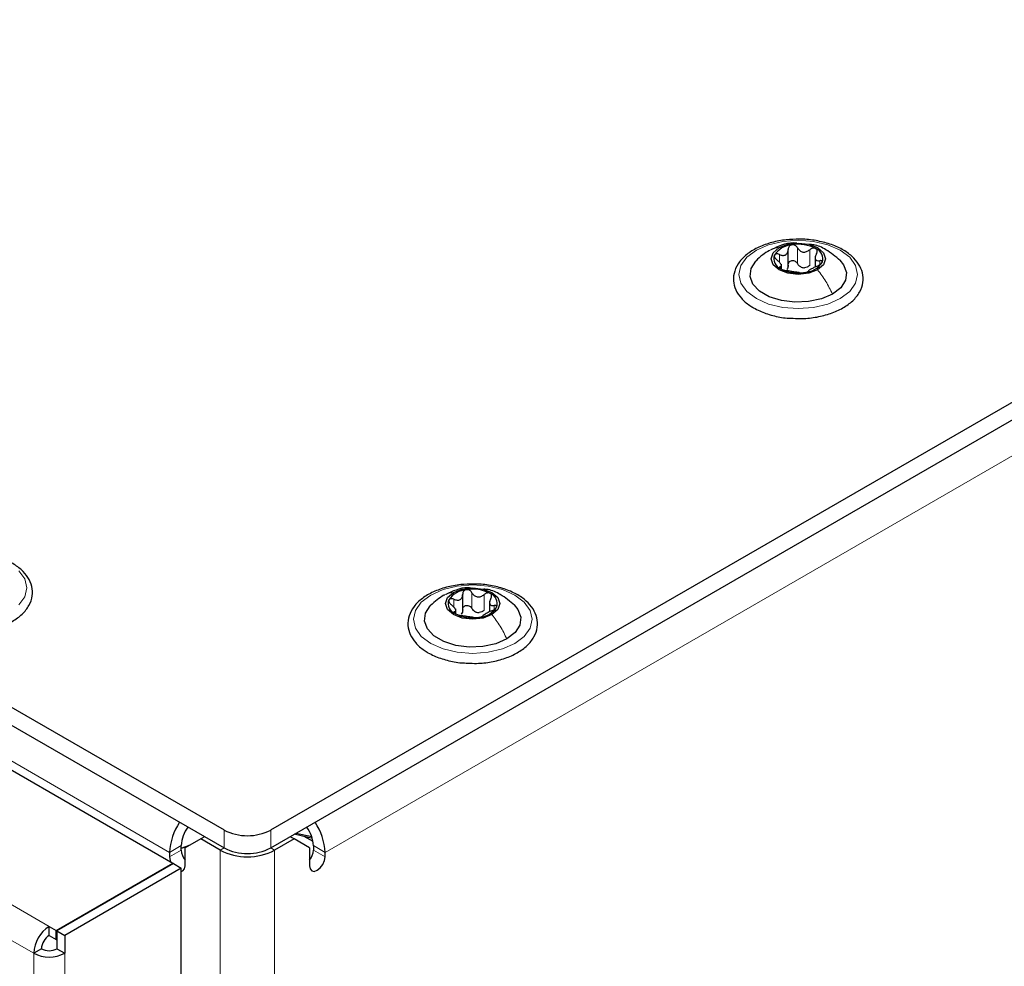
# Paper-space layout 'Blatt4' of a CAD drawing. Header units: millimetres. Extents: x 5 to 418, y 2 to 292.
# Tile 82 of 118: x 142 to 157, y 217 to 231. Entities that reach past the tile are written whole.
import ezdxf

# ---------------------------------------------------------------- set-up
doc = ezdxf.new("R2010")
doc.units = ezdxf.units.MM

psp = doc.layouts.new('Blatt4')

# ---------------------------------------------------------------- linework, layer by layer
at = {"color": 7, "linetype": 'Continuous', "lineweight": 25}
for p, q in [((87.494, 252.087), (145.241, 218.75)), ((87.494, 251.815), (145.241, 218.478)), ((88.154, 250.753), (144.463, 218.247)), ((145.948, 218.75), (165.087, 229.799)), ((145.948, 218.478), (165.087, 229.527)), ((153.798, 227.295), (153.798, 227.559)), ((154.207, 227.455), (154.207, 227.292)), ((153.694, 227.267), (153.694, 227.335)), ((148.86, 222.064), (148.86, 222.327)), ((149.269, 222.223), (149.269, 222.06)), ((148.756, 222.035), (148.756, 222.103)), ((144.946, 218.648), (144.888, 218.614)), ((146.302, 218.614), (146.243, 218.648)), ((146.58, 218.62), (146.305, 218.684)), ((146.335, 218.701), (146.571, 218.65)), ((146.591, 218.575), (146.454, 218.653)), ((144.593, 218.444), (144.593, 218.512)), ((144.888, 218.614), (144.652, 218.478)), ((144.652, 218.206), (144.652, 218.478)), ((145.182, 218.444), (144.888, 218.614)), ((146.302, 218.614), (146.007, 218.444)), ((146.537, 218.478), (146.302, 218.614)), ((146.537, 218.478), (146.537, 218.206)), ((146.596, 218.512), (146.596, 218.444)), ((144.416, 218.41), (144.416, 218.342)), ((146.773, 218.342), (146.773, 218.41)), ((142.695, 217.226), (144.463, 218.247)), ((144.475, 218.24), (142.707, 217.219)), ((144.463, 218.233), (144.463, 218.247)), ((144.475, 218.24), (144.593, 218.172)), ((144.593, 218.172), (142.825, 217.151)), ((144.593, 201.16), (144.593, 218.172)), ((142.589, 217.151), (142.589, 217.287)), ((142.589, 217.287), (142.695, 217.226)), ((142.589, 217.151), (142.695, 217.09)), ((142.695, 217.09), (142.695, 217.226)), ((142.707, 217.219), (142.825, 217.151)), ((142.707, 217.219), (142.707, 216.947)), ((142.825, 217.151), (142.825, 216.879)), ((142.695, 217.09), (142.707, 217.097)), ((142.472, 216.947), (142.354, 216.879)), ((142.707, 216.947), (142.825, 216.879))]:
    psp.add_line(p, q, dxfattribs=at)
at = {"color": 7, "linetype": 'Continuous', "lineweight": 18}
for p, q in [((144.416, 218.41), (88.201, 250.862)), ((86.492, 249.671), (142.589, 217.287)), ((86.257, 249.263), (142.354, 216.879)), ((165.382, 229.152), (146.773, 218.41)), ((153.663, 227.366), (153.663, 227.483)), ((153.939, 227.344), (153.939, 227.582)), ((154.123, 227.316), (154.123, 227.554)), ((153.674, 227.272), (153.674, 227.295)), ((154.276, 227.326), (154.276, 227.388)), ((148.725, 222.134), (148.725, 222.251)), ((149.001, 222.112), (149.001, 222.35)), ((149.185, 222.084), (149.185, 222.322)), ((148.736, 222.04), (148.736, 222.063)), ((149.338, 222.094), (149.338, 222.156)), ((145.241, 218.478), (145.241, 218.75)), ((145.948, 218.75), (145.948, 218.478)), ((144.593, 218.512), (144.416, 218.41)), ((145.241, 218.478), (145.182, 218.444)), ((145.948, 218.478), (146.007, 218.444)), ((146.596, 218.512), (146.773, 218.41)), ((144.593, 218.444), (144.416, 218.342)), ((145.182, 192.927), (145.182, 218.444)), ((146.007, 192.927), (146.007, 218.444)), ((146.596, 218.444), (146.773, 218.342)), ((142.354, 200.412), (142.354, 216.879)), ((142.825, 216.879), (142.825, 200.412))]:
    psp.add_line(p, q, dxfattribs=at)
at = {"color": 7, "linetype": 'Continuous', "lineweight": 18, "flags": 128}
for points in [[(153.314, 227.547), (153.5, 227.629), (153.717, 227.681), (153.95, 227.699), (154.183, 227.681), (154.4, 227.629), (154.587, 227.547), (154.73, 227.439), (154.82, 227.314), (154.85, 227.18), (154.82, 227.045), (154.73, 226.92), (154.587, 226.812), (154.4, 226.73), (154.183, 226.678), (153.95, 226.66), (153.717, 226.678), (153.5, 226.73), (153.314, 226.812), (153.171, 226.92), (153.081, 227.045), (153.05, 227.18), (153.081, 227.314), (153.171, 227.439), (153.314, 227.547)], [(142.131, 222.684), (142.221, 222.558), (142.252, 222.424), (142.221, 222.289), (142.131, 222.164)], [(148.376, 222.315), (148.562, 222.398), (148.779, 222.45), (149.012, 222.467), (149.245, 222.45), (149.462, 222.398), (149.649, 222.315), (149.792, 222.207), (149.882, 222.082), (149.912, 221.948), (149.882, 221.813), (149.792, 221.688), (149.649, 221.58), (149.462, 221.498), (149.245, 221.446), (149.012, 221.428), (148.779, 221.446), (148.562, 221.498), (148.376, 221.58), (148.233, 221.688), (148.143, 221.813), (148.112, 221.948), (148.143, 222.082), (148.233, 222.207), (148.376, 222.315)]]:
    psp.add_lwpolyline(points, dxfattribs=at)
at = {"color": 7, "linetype": 'Continuous', "lineweight": 25, "flags": 128}
for points in [[(154.242, 227.249), (154.108, 227.198), (153.95, 227.18), (153.792, 227.198), (153.659, 227.249), (153.569, 227.327), (153.538, 227.418), (153.569, 227.509), (153.659, 227.586)], [(153.659, 227.586), (153.792, 227.638), (153.95, 227.656), (154.108, 227.638), (154.242, 227.586), (154.331, 227.509), (154.363, 227.418), (154.331, 227.327), (154.242, 227.249)], [(154.469, 226.88), (154.302, 226.808), (154.106, 226.766), (153.898, 226.757), (153.694, 226.783), (153.511, 226.841), (153.363, 226.926), (153.263, 227.032), (153.219, 227.149), (153.234, 227.27), (153.307, 227.382), (153.311, 227.387)], [(154.58, 227.396), (154.637, 227.327), (154.682, 227.21), (154.667, 227.09), (154.594, 226.977), (154.469, 226.88)], [(148.721, 222.354), (148.854, 222.406), (149.012, 222.424), (149.17, 222.406), (149.304, 222.354), (149.393, 222.277), (149.425, 222.186), (149.393, 222.095), (149.304, 222.017)], [(149.304, 222.017), (149.17, 221.966), (149.012, 221.948), (148.854, 221.966), (148.721, 222.017), (148.631, 222.095), (148.6, 222.186), (148.631, 222.277), (148.721, 222.354)], [(149.531, 221.648), (149.364, 221.576), (149.168, 221.534), (148.96, 221.525), (148.756, 221.551), (148.573, 221.609), (148.425, 221.694), (148.325, 221.8), (148.281, 221.918), (148.296, 222.038), (148.369, 222.151), (148.374, 222.156)], [(149.642, 222.164), (149.699, 222.096), (149.744, 221.978), (149.729, 221.858), (149.656, 221.745), (149.531, 221.648)], [(144.593, 218.475), (144.703, 218.515), (144.737, 218.527)], [(144.712, 218.513), (144.675, 218.5), (144.593, 218.47)], [(144.416, 218.342), (144.425, 218.285), (144.432, 218.265)], [(146.537, 218.206), (146.546, 218.159), (146.572, 218.129), (146.61, 218.122), (146.655, 218.138), (146.7, 218.174), (146.739, 218.226), (146.764, 218.285), (146.773, 218.342)], [(144.593, 218.122), (144.617, 218.129), (144.643, 218.159), (144.652, 218.206)]]:
    psp.add_lwpolyline(points, dxfattribs=at)
at = {"color": 7, "linetype": 'Continuous', "lineweight": 25}
for centre, radius, start, end in [((153.874, 227.285), 0.342, 93.4335, 146.5611), ((153.951, 227.06), 0.576, 62.6428, 99.7711), ((153.743, 227.419), 0.165, 160.539, 249.2579), ((154.157, 227.417), 0.165, 340.539, 69.2579), ((154.053, 227.491), 0.211, 254.2708, 268.1431), ((154.027, 227.55), 0.342, 273.4335, 326.5611), ((153.95, 227.776), 0.576, 242.6428, 279.7711), ((148.936, 222.053), 0.342, 93.4335, 146.5611), ((149.013, 221.828), 0.576, 62.6428, 99.7711), ((148.806, 222.187), 0.165, 160.539, 249.2579), ((149.219, 222.185), 0.165, 340.539, 69.2579), ((149.089, 222.318), 0.342, 273.4335, 326.5611), ((149.012, 222.544), 0.576, 242.6428, 279.7711), ((149.115, 222.259), 0.211, 254.2708, 268.1431), ((145.281, 218.376), 0.866, 145.4765, 177.7594), ((145.092, 218.492), 0.5, 142.8287, 177.6905), ((146.09, 218.489), 0.506, 2.5423, 36.9386), ((145.896, 218.372), 0.878, 2.4689, 34.2952), ((145.595, 219.432), 0.769, 242.6097, 297.3903), ((145.595, 219.16), 0.769, 242.6097, 297.3903), ((144.851, 218.457), 0.259, 182.8599, 219.5515), ((145.595, 219.24), 0.897, 242.6097, 297.3903), ((146.338, 218.457), 0.259, 320.4485, 357.1401), ((142.865, 216.856), 0.512, 122.6055, 177.3945), ((142.727, 216.935), 0.256, 122.6055, 177.3945), ((142.589, 217.334), 0.512, 242.6097, 297.3903), ((142.589, 217.174), 0.256, 242.6097, 297.3903)]:
    psp.add_arc(centre, radius, start, end, dxfattribs=at)
for points, knots in [([(153.966, 227.713), (153.899, 227.712), (153.757, 227.709), (153.546, 227.668), (153.348, 227.598), (153.18, 227.499), (153.053, 227.376), (152.977, 227.235), (152.958, 227.086), (152.996, 226.943), (153.081, 226.815), (153.181, 226.727), (153.253, 226.684), (153.272, 226.672)], [0, 0, 0, 0, 0.086679, 0.18602, 0.285774, 0.386232, 0.487425, 0.587594, 0.683756, 0.776289, 0.868666, 0.964239, 1, 1, 1, 1]), ([(153.928, 227.653), (153.911, 227.655), (153.833, 227.664), (153.7, 227.63), (153.595, 227.581), (153.545, 227.557)], [0, 0, 0, 0, 0.12537, 0.585999, 1, 1, 1, 1]), ([(153.853, 227.627), (153.845, 227.625), (153.828, 227.62), (153.81, 227.604), (153.799, 227.584), (153.798, 227.568), (153.798, 227.56)], [0, 0, 0, 0, 0.250033, 0.499632, 0.749228, 1, 1, 1, 1]), ([(153.939, 227.582), (153.934, 227.589), (153.926, 227.603), (153.905, 227.619), (153.879, 227.628), (153.862, 227.627), (153.853, 227.627)], [0, 0, 0, 0, 0.249815, 0.499908, 0.75012, 1, 1, 1, 1]), ([(153.875, 226.514), (153.92, 226.512), (154.04, 226.505), (154.235, 226.529), (154.446, 226.583), (154.632, 226.667), (154.783, 226.776), (154.888, 226.908), (154.939, 227.055), (154.932, 227.203), (154.872, 227.339), (154.767, 227.46), (154.619, 227.564), (154.434, 227.645), (154.222, 227.695), (154.06, 227.717), (153.975, 227.713), (153.966, 227.713)], [0, 0, 0, 0, 0.0431783, 0.1169608, 0.1909403, 0.26533, 0.3403013, 0.415461, 0.48884, 0.5588444, 0.6273329, 0.6969023, 0.7691503, 0.8429618, 0.9169212, 0.9907136, 1, 1, 1, 1]), ([(154.585, 227.391), (154.516, 227.449), (154.396, 227.549), (154.229, 227.628), (154.141, 227.633), (154.119, 227.635)], [0, 0, 0, 0, 0.507466, 0.877443, 1, 1, 1, 1]), ([(153.512, 227.543), (153.477, 227.522), (153.405, 227.477), (153.342, 227.417), (153.309, 227.385)], [0, 0, 0, 0, 0.473586, 1, 1, 1, 1]), ([(153.588, 227.474), (153.587, 227.468), (153.584, 227.458), (153.591, 227.438), (153.605, 227.418), (153.618, 227.407), (153.625, 227.401)], [0, 0, 0, 0, 0.249857, 0.499466, 0.749011, 1, 1, 1, 1]), ([(153.663, 227.483), (153.655, 227.485), (153.639, 227.491), (153.617, 227.492), (153.598, 227.487), (153.591, 227.478), (153.588, 227.474)], [0, 0, 0, 0, 0.249807, 0.500055, 0.750309, 1, 1, 1, 1]), ([(153.663, 227.483), (153.68, 227.476), (153.705, 227.467), (153.738, 227.469), (153.76, 227.477), (153.777, 227.492), (153.794, 227.519), (153.796, 227.544), (153.798, 227.56)], [0, 0, 0, 0, 0.249168, 0.374303, 0.498903, 0.623987, 0.749746, 1, 1, 1, 1]), ([(153.939, 227.582), (153.948, 227.567), (153.963, 227.545), (153.993, 227.526), (154.02, 227.518), (154.048, 227.517), (154.084, 227.526), (154.108, 227.543), (154.123, 227.554)], [0, 0, 0, 0, 0.249199, 0.374336, 0.49893, 0.624007, 0.749759, 1, 1, 1, 1]), ([(154.215, 227.571), (154.209, 227.574), (154.195, 227.579), (154.169, 227.578), (154.144, 227.569), (154.13, 227.559), (154.123, 227.554)], [0, 0, 0, 0, 0.249991, 0.499611, 0.749127, 1, 1, 1, 1]), ([(154.226, 227.494), (154.219, 227.479), (154.208, 227.455), (154.206, 227.426), (154.21, 227.408), (154.22, 227.395), (154.24, 227.385), (154.262, 227.386), (154.276, 227.388)], [0, 0, 0, 0, 0.249201, 0.374338, 0.498932, 0.624008, 0.74976, 1, 1, 1, 1]), ([(154.226, 227.494), (154.23, 227.501), (154.237, 227.516), (154.238, 227.538), (154.232, 227.558), (154.221, 227.566), (154.215, 227.571)], [0, 0, 0, 0, 0.249852, 0.499902, 0.750115, 1, 1, 1, 1]), ([(153.674, 227.295), (153.682, 227.297), (153.693, 227.3), (153.695, 227.313), (153.69, 227.327), (153.68, 227.345), (153.66, 227.37), (153.639, 227.389), (153.625, 227.401)], [0, 0, 0, 0, 0.249201, 0.374338, 0.498932, 0.624008, 0.74976, 1, 1, 1, 1]), ([(153.674, 227.295), (153.671, 227.294), (153.664, 227.292), (153.662, 227.285), (153.668, 227.275), (153.68, 227.268), (153.685, 227.265)], [0, 0, 0, 0, 0.249852, 0.499902, 0.750115, 1, 1, 1, 1]), ([(153.798, 227.322), (153.797, 227.309), (153.796, 227.284), (153.783, 227.264), (153.776, 227.254)], [0, 0, 0, 0, 0.50155, 1, 1, 1, 1]), ([(153.798, 227.322), (153.798, 227.33), (153.799, 227.345), (153.81, 227.366), (153.828, 227.382), (153.853, 227.39), (153.879, 227.39), (153.904, 227.381), (153.926, 227.365), (153.934, 227.351), (153.939, 227.344)], [0, 0, 0, 0, 0.125193, 0.249438, 0.374279, 0.499024, 0.623869, 0.749369, 0.87443, 1, 1, 1, 1]), ([(153.996, 227.288), (153.984, 227.295), (153.959, 227.309), (153.946, 227.332), (153.939, 227.344)], [0, 0, 0, 0, 0.498457, 1, 1, 1, 1]), ([(154.123, 227.316), (154.111, 227.307), (154.088, 227.289), (154.06, 227.283), (154.046, 227.28)], [0, 0, 0, 0, 0.501552, 1, 1, 1, 1]), ([(154.238, 227.306), (154.221, 227.299), (154.195, 227.288), (154.163, 227.27), (154.141, 227.258), (154.123, 227.247), (154.106, 227.236), (154.104, 227.231), (154.103, 227.228)], [0, 0, 0, 0, 0.249168, 0.374303, 0.498903, 0.623987, 0.749746, 1, 1, 1, 1]), ([(154.238, 227.306), (154.246, 227.31), (154.262, 227.317), (154.284, 227.331), (154.303, 227.346), (154.309, 227.357), (154.312, 227.362)], [0, 0, 0, 0, 0.249807, 0.500055, 0.750309, 1, 1, 1, 1]), ([(154.312, 227.362), (154.314, 227.366), (154.317, 227.376), (154.309, 227.385), (154.295, 227.39), (154.282, 227.388), (154.276, 227.388)], [0, 0, 0, 0, 0.249857, 0.499466, 0.749011, 1, 1, 1, 1]), ([(153.685, 227.265), (153.692, 227.261), (153.706, 227.254), (153.731, 227.245), (153.756, 227.239), (153.77, 227.236), (153.778, 227.235)], [0, 0, 0, 0, 0.2499907, 0.4996106, 0.7491271, 1, 1, 1, 1]), ([(153.962, 227.207), (153.952, 227.208), (153.938, 227.21), (153.907, 227.214), (153.881, 227.217), (153.853, 227.222), (153.816, 227.229), (153.793, 227.233), (153.778, 227.235)], [0, 0, 0, 0, 0.249199, 0.374336, 0.49893, 0.624007, 0.749759, 1, 1, 1, 1]), ([(153.962, 227.207), (153.966, 227.206), (153.975, 227.205), (153.996, 227.204), (154.021, 227.205), (154.039, 227.207), (154.047, 227.209)], [0, 0, 0, 0, 0.249815, 0.499908, 0.75012, 1, 1, 1, 1]), ([(154.047, 227.209), (154.056, 227.21), (154.072, 227.213), (154.09, 227.219), (154.101, 227.224), (154.102, 227.227), (154.103, 227.228)], [0, 0, 0, 0, 0.250033, 0.499632, 0.749228, 1, 1, 1, 1]), ([(153.272, 226.672), (153.303, 226.656), (153.39, 226.609), (153.56, 226.553), (153.736, 226.516), (153.844, 226.515), (153.875, 226.514)], [0, 0, 0, 0, 0.180167, 0.52014, 0.85956, 1, 1, 1, 1]), ([(141.277, 221.759), (141.321, 221.756), (141.441, 221.749), (141.637, 221.774), (141.848, 221.827), (142.034, 221.911), (142.185, 222.021), (142.29, 222.152), (142.341, 222.299), (142.333, 222.447), (142.274, 222.584), (142.168, 222.705), (142.021, 222.808), (141.835, 222.889), (141.623, 222.94), (141.462, 222.962), (141.377, 222.957), (141.368, 222.957)], [0, 0, 0, 0, 0.043178, 0.116961, 0.19094, 0.26533, 0.340301, 0.415461, 0.48884, 0.558844, 0.627333, 0.696902, 0.76915, 0.842962, 0.916921, 0.990714, 1, 1, 1, 1]), ([(149.028, 222.481), (148.961, 222.48), (148.819, 222.478), (148.609, 222.436), (148.41, 222.366), (148.242, 222.267), (148.115, 222.145), (148.039, 222.003), (148.021, 221.854), (148.058, 221.711), (148.143, 221.583), (148.243, 221.495), (148.315, 221.452), (148.334, 221.44)], [0, 0, 0, 0, 0.086679, 0.18602, 0.285774, 0.386232, 0.487425, 0.587594, 0.683756, 0.776289, 0.868666, 0.964239, 1, 1, 1, 1]), ([(148.99, 222.421), (148.973, 222.423), (148.895, 222.432), (148.762, 222.398), (148.657, 222.349), (148.607, 222.325)], [0, 0, 0, 0, 0.12537, 0.585999, 1, 1, 1, 1]), ([(148.915, 222.395), (148.907, 222.393), (148.89, 222.388), (148.872, 222.372), (148.861, 222.352), (148.86, 222.336), (148.86, 222.329)], [0, 0, 0, 0, 0.250033, 0.4996315, 0.7492277, 1, 1, 1, 1]), ([(149.001, 222.35), (148.996, 222.357), (148.988, 222.371), (148.967, 222.387), (148.941, 222.396), (148.924, 222.395), (148.915, 222.395)], [0, 0, 0, 0, 0.249815, 0.499908, 0.75012, 1, 1, 1, 1]), ([(148.937, 221.282), (148.982, 221.28), (149.102, 221.273), (149.297, 221.297), (149.508, 221.351), (149.694, 221.435), (149.845, 221.544), (149.95, 221.676), (150.001, 221.823), (149.994, 221.971), (149.934, 222.108), (149.829, 222.229), (149.681, 222.332), (149.496, 222.413), (149.284, 222.463), (149.123, 222.485), (149.037, 222.481), (149.028, 222.481)], [0, 0, 0, 0, 0.0431783, 0.1169608, 0.1909403, 0.26533, 0.3403013, 0.415461, 0.48884, 0.5588444, 0.6273329, 0.6969023, 0.7691503, 0.8429618, 0.9169212, 0.9907136, 1, 1, 1, 1]), ([(149.647, 222.159), (149.578, 222.217), (149.458, 222.317), (149.291, 222.396), (149.203, 222.401), (149.181, 222.403)], [0, 0, 0, 0, 0.507466, 0.877443, 1, 1, 1, 1]), ([(148.574, 222.311), (148.539, 222.29), (148.467, 222.245), (148.404, 222.185), (148.372, 222.154)], [0, 0, 0, 0, 0.473586, 1, 1, 1, 1]), ([(148.65, 222.242), (148.649, 222.237), (148.646, 222.226), (148.653, 222.206), (148.667, 222.186), (148.68, 222.175), (148.687, 222.169)], [0, 0, 0, 0, 0.249857, 0.499466, 0.749011, 1, 1, 1, 1]), ([(148.725, 222.251), (148.717, 222.254), (148.701, 222.259), (148.679, 222.26), (148.66, 222.255), (148.653, 222.246), (148.65, 222.242)], [0, 0, 0, 0, 0.249807, 0.500055, 0.750309, 1, 1, 1, 1]), ([(148.725, 222.251), (148.742, 222.245), (148.767, 222.236), (148.8, 222.238), (148.822, 222.245), (148.84, 222.26), (148.857, 222.287), (148.858, 222.312), (148.86, 222.329)], [0, 0, 0, 0, 0.249168, 0.374303, 0.498903, 0.623987, 0.749746, 1, 1, 1, 1]), ([(149.001, 222.35), (149.01, 222.336), (149.025, 222.313), (149.056, 222.294), (149.082, 222.286), (149.11, 222.286), (149.147, 222.294), (149.17, 222.311), (149.185, 222.322)], [0, 0, 0, 0, 0.249199, 0.374336, 0.49893, 0.624007, 0.749759, 1, 1, 1, 1]), ([(149.277, 222.339), (149.271, 222.342), (149.257, 222.348), (149.231, 222.346), (149.206, 222.338), (149.192, 222.327), (149.185, 222.322)], [0, 0, 0, 0, 0.249991, 0.499611, 0.749127, 1, 1, 1, 1]), ([(149.288, 222.262), (149.281, 222.247), (149.27, 222.223), (149.268, 222.194), (149.272, 222.176), (149.282, 222.163), (149.302, 222.153), (149.324, 222.155), (149.338, 222.156)], [0, 0, 0, 0, 0.249201, 0.374338, 0.498932, 0.624008, 0.74976, 1, 1, 1, 1]), ([(149.288, 222.262), (149.292, 222.27), (149.299, 222.284), (149.3, 222.306), (149.294, 222.326), (149.283, 222.335), (149.277, 222.339)], [0, 0, 0, 0, 0.249852, 0.499902, 0.750115, 1, 1, 1, 1]), ([(148.736, 222.063), (148.744, 222.065), (148.755, 222.068), (148.757, 222.082), (148.752, 222.095), (148.742, 222.113), (148.722, 222.138), (148.701, 222.157), (148.687, 222.169)], [0, 0, 0, 0, 0.249201, 0.374338, 0.498932, 0.624008, 0.74976, 1, 1, 1, 1]), ([(148.736, 222.063), (148.733, 222.062), (148.726, 222.06), (148.724, 222.053), (148.73, 222.044), (148.742, 222.036), (148.747, 222.033)], [0, 0, 0, 0, 0.249852, 0.499902, 0.750115, 1, 1, 1, 1]), ([(148.86, 222.09), (148.859, 222.078), (148.858, 222.052), (148.845, 222.032), (148.838, 222.022)], [0, 0, 0, 0, 0.50155, 1, 1, 1, 1]), ([(148.86, 222.09), (148.86, 222.098), (148.861, 222.114), (148.872, 222.134), (148.89, 222.15), (148.915, 222.158), (148.941, 222.158), (148.966, 222.149), (148.988, 222.133), (148.996, 222.119), (149.001, 222.112)], [0, 0, 0, 0, 0.125193, 0.249438, 0.374279, 0.499024, 0.623869, 0.749369, 0.87443, 1, 1, 1, 1]), ([(149.058, 222.056), (149.046, 222.063), (149.022, 222.077), (149.008, 222.101), (149.001, 222.112)], [0, 0, 0, 0, 0.4984571, 1, 1, 1, 1]), ([(149.185, 222.084), (149.174, 222.075), (149.15, 222.057), (149.122, 222.051), (149.108, 222.048)], [0, 0, 0, 0, 0.501552, 1, 1, 1, 1]), ([(149.3, 222.074), (149.283, 222.067), (149.257, 222.056), (149.225, 222.038), (149.203, 222.026), (149.185, 222.015), (149.168, 222.004), (149.166, 222), (149.165, 221.997)], [0, 0, 0, 0, 0.2491679, 0.3743031, 0.4989033, 0.6239875, 0.7497462, 1, 1, 1, 1]), ([(149.3, 222.074), (149.308, 222.078), (149.324, 222.085), (149.346, 222.099), (149.365, 222.115), (149.371, 222.125), (149.375, 222.13)], [0, 0, 0, 0, 0.249807, 0.500055, 0.750309, 1, 1, 1, 1]), ([(149.375, 222.13), (149.376, 222.135), (149.379, 222.144), (149.371, 222.153), (149.358, 222.158), (149.344, 222.157), (149.338, 222.156)], [0, 0, 0, 0, 0.249857, 0.499466, 0.749011, 1, 1, 1, 1]), ([(148.747, 222.033), (148.754, 222.029), (148.768, 222.022), (148.793, 222.013), (148.818, 222.007), (148.832, 222.004), (148.84, 222.003)], [0, 0, 0, 0, 0.249991, 0.499611, 0.749127, 1, 1, 1, 1]), ([(149.024, 221.975), (149.014, 221.976), (149, 221.978), (148.969, 221.982), (148.943, 221.986), (148.915, 221.99), (148.878, 221.997), (148.855, 222.001), (148.84, 222.003)], [0, 0, 0, 0, 0.249199, 0.374336, 0.49893, 0.624007, 0.749759, 1, 1, 1, 1]), ([(149.024, 221.975), (149.028, 221.974), (149.037, 221.973), (149.058, 221.972), (149.083, 221.973), (149.101, 221.976), (149.109, 221.977)], [0, 0, 0, 0, 0.249815, 0.499908, 0.75012, 1, 1, 1, 1]), ([(149.109, 221.977), (149.118, 221.978), (149.134, 221.981), (149.152, 221.987), (149.163, 221.992), (149.164, 221.995), (149.165, 221.997)], [0, 0, 0, 0, 0.250033, 0.4996315, 0.7492277, 1, 1, 1, 1]), ([(148.334, 221.44), (148.365, 221.424), (148.452, 221.377), (148.622, 221.321), (148.798, 221.285), (148.906, 221.283), (148.937, 221.282)], [0, 0, 0, 0, 0.180167, 0.52014, 0.85956, 1, 1, 1, 1])]:
    psp.add_open_spline(points, degree=3, knots=knots, dxfattribs=at)
at = {"color": 7, "linetype": 'Continuous', "lineweight": 18}
for points in [[(153.514, 227.54), (153.52, 227.545), (153.56, 227.576), (153.614, 227.582), (153.659, 227.586)], [(148.576, 222.308), (148.582, 222.313), (148.622, 222.344), (148.676, 222.35), (148.721, 222.354)]]:
    psp.add_open_spline(points, degree=3, knots=[0, 0, 0, 0, 0.162643, 1, 1, 1, 1], dxfattribs=at)
for points in [[(154.469, 226.88), (154.437, 226.946), (154.373, 227.077), (154.286, 227.192), (154.242, 227.249)], [(149.531, 221.648), (149.499, 221.714), (149.435, 221.845), (149.348, 221.96), (149.304, 222.017)]]:
    psp.add_open_spline(points, degree=3, dxfattribs=at)

doc.saveas('drawing.dxf')
